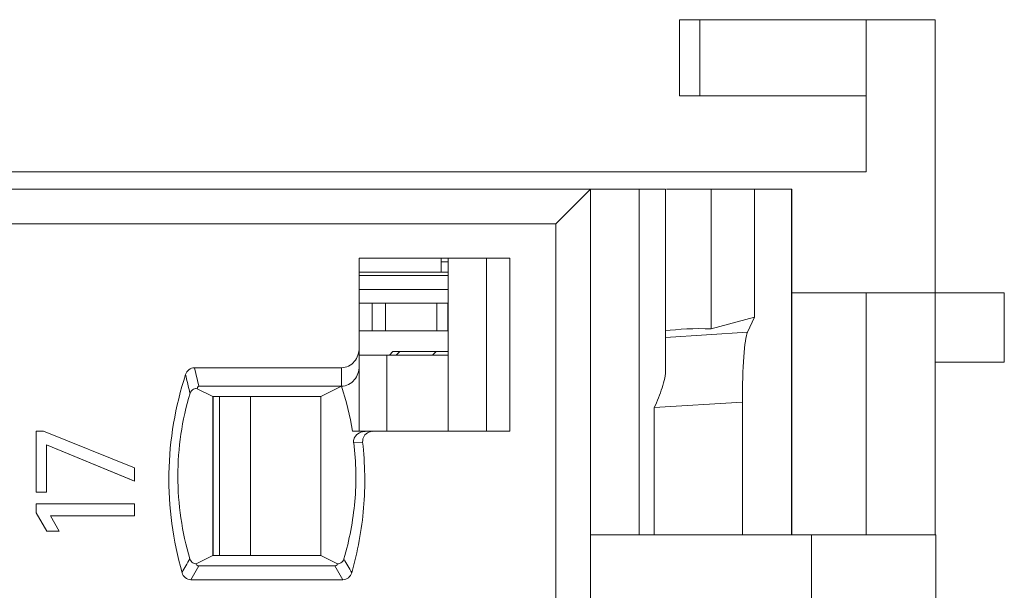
# Model space of a CAD drawing. Header units: inches. Extents: x 1617 to 2044, y 173 to 473.
# Tile 26 of 29: x 1828 to 1842, y 406 to 414. Entities that reach past the tile are written whole.
import ezdxf

# ---------------------------------------------------------------- set-up
doc = ezdxf.new("R2010")
doc.units = ezdxf.units.IN
doc.header["$LTSCALE"] = 23.1
doc.header["$MEASUREMENT"] = 0
doc.layers.get('0').update_dxf_attribs({"lineweight": 18})
for name, color, linetype, lineweight in [('1_16', 7, 'Continuous', 18), ('1_27', 7, 'Continuous', 18), ('1_51', 7, 'Continuous', 18), ('1_6', 7, 'Continuous', 18)]:
    doc.layers.add(name, color=color, linetype=linetype, lineweight=lineweight)

msp = doc.modelspace()

# ---------------------------------------------------------------- linework, layer by layer
at = {"color": 0, "linetype": 'Continuous', "lineweight": 0}
for p, q in [((1837.37, 413.854), (1841.07, 413.854)), ((1837.37, 412.754), (1837.37, 413.854)), ((1837.663, 412.754), (1837.663, 413.854)), ((1840.07, 413.854), (1840.07, 411.654)), ((1841.07, 413.854), (1841.07, 406.404)), ((1840.07, 412.754), (1837.37, 412.754)), ((1741.07, 411.654), (1840.07, 411.654)), ((1838.995, 409.904), (1842.07, 409.904)), ((1840.07, 409.904), (1840.07, 406.404)), ((1842.07, 409.904), (1842.07, 408.904)), ((1841.07, 408.904), (1842.07, 408.904)), ((1828.055, 407.904), (1828.162, 407.904)), ((1828.055, 407.02), (1828.055, 407.904)), ((1829.477, 407.373), (1828.162, 407.904)), ((1828.204, 407.708), (1829.477, 407.182)), ((1828.204, 407.708), (1828.204, 407.02)), ((1829.41, 407.21), (1828.204, 407.708)), ((1829.477, 407.373), (1829.477, 407.182)), ((1829.477, 407.182), (1829.41, 407.21)), ((1828.204, 407.02), (1828.055, 407.02)), ((1828.055, 406.854), (1829.477, 406.854)), ((1828.055, 406.722), (1828.055, 406.854)), ((1829.477, 406.854), (1829.477, 406.68)), ((1828.055, 406.722), (1828.208, 406.459)), ((1829.477, 406.68), (1828.263, 406.68)), ((1828.389, 406.459), (1828.263, 406.68)), ((1828.263, 406.68), (1828.344, 406.537)), ((1828.389, 406.459), (1828.208, 406.459))]:
    msp.add_line(p, q, dxfattribs=at)
at = {"layer": '1_16', "color": 0, "linetype": 'Continuous', "lineweight": 0}
for p, q in [((1834.02, 409.004), (1832.731, 409.004)), ((1833.13, 407.904), (1833.13, 409.004)), ((1830.711, 406.104), (1830.711, 408.404)), ((1831.157, 408.404), (1831.157, 406.104))]:
    msp.add_line(p, q, dxfattribs=at)
at = {"layer": '1_27', "color": 0, "linetype": 'Continuous', "lineweight": 0}
for p, q in [((1833.92, 410.204), (1833.92, 410.404)), ((1834.02, 410.354), (1833.92, 410.354)), ((1834.02, 410.204), (1832.731, 410.204))]:
    msp.add_line(p, q, dxfattribs=at)
at = {"layer": '1_51', "color": 0, "linetype": 'Continuous', "lineweight": 0}
for p, q in [((1832.731, 409.754), (1834.02, 409.754)), ((1832.919, 409.354), (1832.919, 409.754)), ((1833.111, 409.754), (1833.111, 409.354)), ((1833.856, 409.354), (1833.856, 409.754)), ((1834.013, 409.754), (1834.013, 409.354)), ((1832.731, 409.354), (1834.02, 409.354)), ((1830.62, 408.404), (1830.62, 406.104))]:
    msp.add_line(p, q, dxfattribs=at)
at = {"layer": '1_6', "color": 0, "linetype": 'Continuous', "lineweight": 0}
for p, q in [((1767.55, 411.404), (1837.168, 411.404)), ((1835.578, 410.904), (1836.078, 411.404)), ((1836.078, 411.404), (1836.078, 398.904)), ((1836.783, 406.404), (1836.783, 411.404)), ((1837.168, 408.81), (1837.168, 411.404)), ((1838.995, 411.404), (1837.182, 411.404)), ((1837.828, 411.404), (1837.828, 409.384)), ((1838.453, 411.404), (1838.453, 409.554)), ((1838.992, 406.404), (1838.992, 411.404)), ((1838.995, 406.404), (1838.995, 411.404)), ((1835.578, 410.904), (1767.892, 410.904)), ((1835.578, 399.404), (1835.578, 410.904)), ((1832.731, 410.404), (1834.91, 410.404)), ((1832.731, 407.904), (1832.731, 410.404)), ((1834.02, 410.404), (1834.02, 407.904)), ((1834.573, 410.404), (1834.573, 407.904)), ((1834.91, 410.404), (1834.91, 407.904)), ((1832.731, 410.154), (1834.02, 410.154)), ((1834.02, 409.954), (1832.731, 409.954)), ((1838.453, 409.554), (1837.828, 409.384)), ((1838.453, 409.554), (1838.353, 409.335)), ((1838.353, 409.335), (1837.168, 409.26)), ((1833.17, 409.004), (1833.22, 409.054)), ((1834.02, 409.054), (1833.22, 409.054)), ((1833.318, 409.054), (1833.269, 409.004)), ((1833.795, 409.004), (1833.844, 409.054)), ((1830.347, 408.821), (1832.475, 408.821)), ((1830.412, 408.554), (1830.347, 408.821)), ((1832.475, 408.554), (1832.475, 408.821)), ((1830.613, 408.405), (1830.388, 408.518)), ((1830.412, 408.554), (1832.475, 408.554)), ((1832.475, 408.554), (1832.178, 408.405)), ((1830.613, 406.104), (1830.613, 408.405)), ((1830.613, 408.404), (1832.178, 408.404)), ((1832.178, 406.104), (1832.178, 408.404)), ((1837.003, 408.244), (1838.279, 408.324)), ((1837.003, 408.244), (1837.003, 406.404)), ((1838.279, 408.324), (1838.279, 406.404)), ((1832.633, 407.904), (1832.929, 407.904)), ((1832.871, 407.888), (1832.923, 407.903)), ((1832.924, 407.901), (1832.941, 407.903)), ((1834.91, 407.904), (1832.934, 407.904)), ((1832.78, 407.746), (1832.651, 407.735)), ((1841.078, 406.404), (1836.078, 406.404)), ((1839.278, 403.904), (1839.278, 406.404)), ((1841.078, 403.904), (1841.078, 406.404)), ((1830.373, 405.984), (1830.613, 406.104)), ((1832.178, 406.104), (1830.613, 406.104)), ((1832.178, 406.104), (1832.418, 405.984)), ((1830.293, 405.754), (1830.41, 405.954)), ((1832.381, 405.954), (1830.41, 405.954)), ((1832.381, 405.954), (1832.497, 405.754)), ((1832.497, 405.754), (1830.293, 405.754))]:
    msp.add_line(p, q, dxfattribs=at)
for centre, radius, start, end in [((1927.822, 431.782), 100.291, 193.29321, 193.45176), ((1828.558, 407.259), 4.126, 8.9967, 18.2943), ((1832.82, 407.702), 0.196, 89.9316, 101.2851), ((1841.251, 399.65), 12.704, 149.713, 150.7483), ((1823.627, 400.873), 10.284, 28.9803, 30.2625)]:
    msp.add_arc(centre, radius, start, end, dxfattribs=at)
for centre, major_axis, ratio, start_param, end_param in [((1837.664, 409.252), (0.762, 0), 0.176327, 1.354899, 2.287855), ((1838.367, 408.351), (0.002, 1.002), 0.087873, 0.191174, 1.597716)]:
    msp.add_ellipse(centre, major_axis=major_axis, ratio=ratio, start_param=start_param, end_param=end_param, dxfattribs=at)
for points, knots in [([(1832.731, 409.108), (1832.731, 409.039), (1832.694, 408.928), (1832.582, 408.839), (1832.511, 408.821), (1832.475, 408.821)], [0, 0, 0, 0, 0.496876, 0.748597, 1, 1, 1, 1]), ([(1830.347, 408.821), (1830.318, 408.821), (1830.26, 408.8), (1830.228, 408.749), (1830.219, 408.721)], [0, 0, 0, 0, 0.498571, 1, 1, 1, 1]), ([(1832.475, 408.554), (1832.511, 408.554), (1832.582, 408.572), (1832.694, 408.662), (1832.731, 408.772), (1832.731, 408.841)], [0, 0, 0, 0, 0.251497, 0.503184, 1, 1, 1, 1]), ([(1837.168, 408.81), (1837.169, 408.716), (1837.121, 408.52), (1837.046, 408.338), (1837.003, 408.244)], [0, 0, 0, 0, 0.476354, 1, 1, 1, 1]), ([(1830.219, 408.721), (1830.068, 408.263), (1829.904, 407.294), (1830.034, 406.321), (1830.167, 405.857)], [0, 0, 0, 0, 0.5, 1, 1, 1, 1]), ([(1830.283, 408.451), (1830.291, 408.477), (1830.322, 408.519), (1830.37, 408.521), (1830.388, 408.518)], [0, 0, 0, 0, 0.591555, 1, 1, 1, 1]), ([(1830.412, 408.554), (1830.403, 408.553), (1830.391, 408.539), (1830.39, 408.524), (1830.388, 408.518)], [0, 0, 0, 0, 0.572011, 1, 1, 1, 1]), ([(1830.281, 406.056), (1830.166, 406.443), (1830.046, 407.254), (1830.167, 408.065), (1830.283, 408.451)], [0, 0, 0, 0, 0.499974, 1, 1, 1, 1]), ([(1832.651, 407.735), (1832.648, 407.757), (1832.654, 407.801), (1832.699, 407.863), (1832.749, 407.888), (1832.782, 407.894)], [0, 0, 0, 0, 0.30085, 0.557051, 1, 1, 1, 1]), ([(1832.782, 407.747), (1832.781, 407.776), (1832.792, 407.839), (1832.844, 407.876), (1832.871, 407.888)], [0, 0, 0, 0, 0.498785, 1, 1, 1, 1]), ([(1832.653, 407.735), (1832.669, 407.595), (1832.691, 407.312), (1832.67, 406.747), (1832.59, 406.327), (1832.51, 406.056)], [0, 0, 0, 0, 0.250131, 0.50023, 1, 1, 1, 1]), ([(1832.623, 405.856), (1832.711, 406.162), (1832.828, 406.791), (1832.817, 407.431), (1832.782, 407.747)], [0, 0, 0, 0, 0.500023, 1, 1, 1, 1]), ([(1830.373, 405.984), (1830.356, 405.985), (1830.314, 405.996), (1830.288, 406.034), (1830.281, 406.056)], [0, 0, 0, 0, 0.417744, 1, 1, 1, 1]), ([(1830.41, 405.954), (1830.4, 405.954), (1830.382, 405.963), (1830.375, 405.978), (1830.373, 405.984)], [0, 0, 0, 0, 0.625346, 1, 1, 1, 1]), ([(1832.381, 405.954), (1832.387, 405.955), (1832.405, 405.959), (1832.414, 405.975), (1832.418, 405.984)], [0, 0, 0, 0, 0.401074, 1, 1, 1, 1]), ([(1832.51, 406.056), (1832.503, 406.034), (1832.477, 405.996), (1832.435, 405.985), (1832.418, 405.984)], [0, 0, 0, 0, 0.583939, 1, 1, 1, 1]), ([(1830.167, 405.857), (1830.175, 405.83), (1830.207, 405.778), (1830.264, 405.755), (1830.293, 405.754)], [0, 0, 0, 0, 0.500965, 1, 1, 1, 1]), ([(1832.497, 405.754), (1832.525, 405.755), (1832.584, 405.777), (1832.615, 405.829), (1832.623, 405.856)], [0, 0, 0, 0, 0.499191, 1, 1, 1, 1])]:
    msp.add_open_spline(points, degree=3, knots=knots, dxfattribs=at)

doc.saveas('drawing.dxf')
